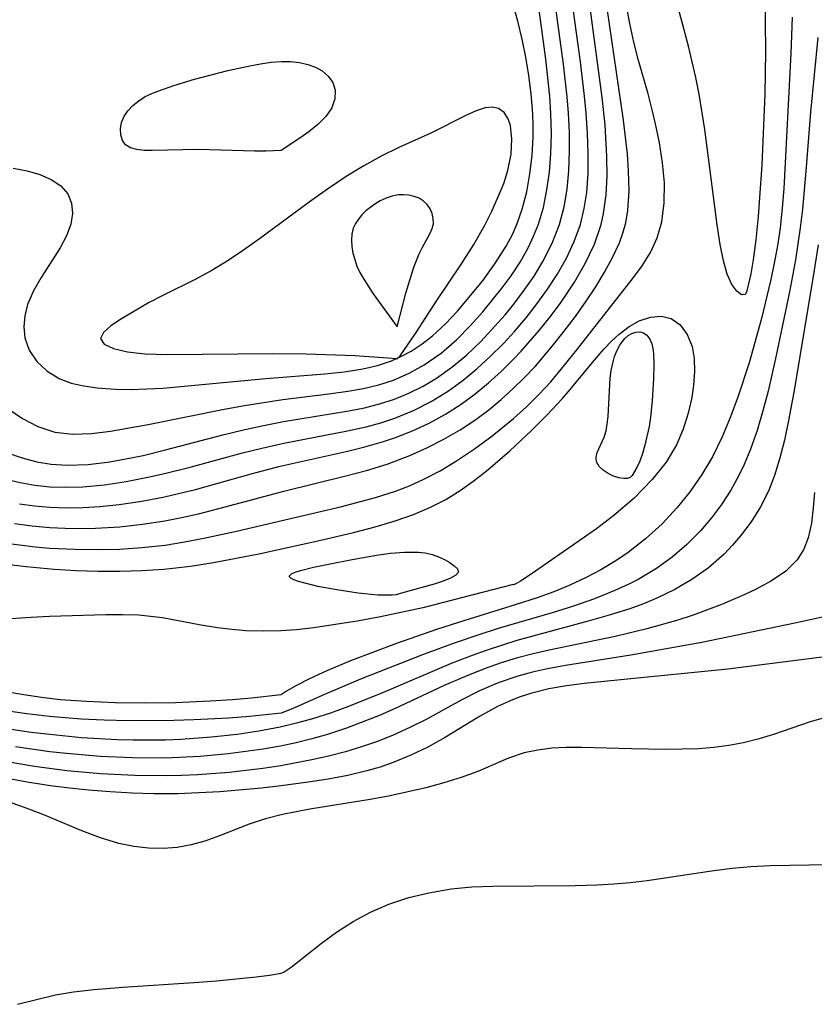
# Model space of a CAD drawing. Header units: inches. Extents: x 1073367 to 1082519, y 1569854 to 1574957.
# Tile 207 of 256: x 1076736 to 1076804, y 1573587 to 1573671. Entities that reach past the tile are written whole.
import ezdxf

# ---------------------------------------------------------------- set-up
doc = ezdxf.new("R2010")
doc.units = ezdxf.units.IN
doc.header["$MEASUREMENT"] = 0
doc.layers.add('CGG_CurvaNivelLidar_v1', color=7, linetype='Continuous', lineweight=30, true_color=0x008008)

msp = doc.modelspace()

# ---------------------------------------------------------------- linework, layer by layer
at = {"layer": 'CGG_CurvaNivelLidar_v1'}
for points in [[(1076734.2729, 1573631.9277, 67.5), (1076735.991, 1573631.5214, 67.5), (1076737.2742, 1573631.3078, 67.5), (1076738.5682, 1573631.174, 67.5), (1076739.9831, 1573631.1242, 67.5), (1076741.404, 1573631.1658, 67.5), (1076743.2699, 1573631.3408, 67.5), (1076745.1372, 1573631.622, 67.5), (1076747.0037, 1573631.9813, 67.5), (1076748.4479, 1573632.3023, 67.5), (1076750.64, 1573632.8581, 67.5), (1076755.1596, 1573634.0876, 67.5), (1076756.8279, 1573634.5031, 67.5), (1076758.7272, 1573634.9189, 67.5), (1076764.2074, 1573635.9738, 67.5), (1076765.8257, 1573636.3425, 67.5), (1076767.0791, 1573636.6787, 67.5), (1076768.3066, 1573637.0765, 67.5), (1076769.9007, 1573637.7329, 67.5), (1076771.435, 1573638.522, 67.5), (1076772.9052, 1573639.4328, 67.5), (1076774.1695, 1573640.3509, 67.5), (1076775.3814, 1573641.3472, 67.5), (1076776.5444, 1573642.4083, 67.5), (1076777.6585, 1573643.5249, 67.5), (1076778.6067, 1573644.5566, 67.5), (1076779.6093, 1573645.733, 67.5), (1076780.5619, 1573646.9447, 67.5), (1076781.4581, 1573648.1884, 67.5), (1076782.2878, 1573649.4634, 67.5), (1076783.0823, 1573650.8587, 67.5), (1076783.7614, 1573652.2946, 67.5), (1076784.2946, 1573653.7775, 67.5), (1076784.624, 1573655.1385, 67.5), (1076784.8321, 1573656.534, 67.5), (1076784.9498, 1573658.2005, 67.5), (1076784.9672, 1573659.8935, 67.5), (1076784.9128, 1573661.6248, 67.5), (1076784.7967, 1573663.3691, 67.5), (1076784.6556, 1573664.8368, 67.5), (1076784.292, 1573667.7822, 67.5), (1076783.3166, 1573674.8908, 67.5)], [(1076734.9106, 1573634.0917, 68), (1076736.1581, 1573633.651, 68), (1076737.4366, 1573633.3243, 68), (1076738.6744, 1573633.1258, 68), (1076740.0382, 1573633.0357, 68), (1076741.8686, 1573633.0934, 68), (1076743.7149, 1573633.3095, 68), (1076745.5697, 1573633.6455, 68), (1076746.5957, 1573633.871, 68), (1076748.5273, 1573634.3382, 68), (1076753.4802, 1573635.6409, 68), (1076755.2375, 1573636.0735, 68), (1076756.9664, 1573636.4497, 68), (1076758.7021, 1573636.7765, 68), (1076764.3261, 1573637.6983, 68), (1076765.6649, 1573637.9727, 68), (1076766.979, 1573638.3012, 68), (1076768.2601, 1573638.7074, 68), (1076769.5138, 1573639.2173, 68), (1076770.723, 1573639.8234, 68), (1076771.8849, 1573640.5191, 68), (1076773.2133, 1573641.465, 68), (1076774.4731, 1573642.5125, 68), (1076775.6665, 1573643.6444, 68), (1076776.3529, 1573644.3603, 68), (1076777.7999, 1573645.9928, 68), (1076778.5536, 1573646.911, 68), (1076779.4555, 1573648.1009, 68), (1076780.2956, 1573649.3272, 68), (1076781.0616, 1573650.5895, 68), (1076781.8589, 1573652.153, 68), (1076782.4894, 1573653.7778, 68), (1076782.8836, 1573655.2777, 68), (1076783.1429, 1573656.8209, 68), (1076783.2945, 1573658.3964, 68), (1076783.3604, 1573660.0973, 68), (1076783.3473, 1573661.718, 68), (1076783.2695, 1573663.349, 68), (1076783.1557, 1573664.7543, 68), (1076782.8365, 1573667.5729, 68), (1076781.834, 1573674.9217, 68)], [(1076734.9215, 1573637.8968, 68.5), (1076736.2005, 1573637.0409, 68.5), (1076737.5216, 1573636.3553, 68.5), (1076738.9833, 1573635.8721, 68.5), (1076740.5289, 1573635.688, 68.5), (1076742.1356, 1573635.7433, 68.5), (1076743.7944, 1573635.9549, 68.5), (1076747.0329, 1573636.5403, 68.5), (1076753.5711, 1573637.8524, 68.5), (1076755.3341, 1573638.1731, 68.5), (1076758.6465, 1573638.6844, 68.5), (1076762.596, 1573639.1692, 68.5), (1076764.2559, 1573639.4018, 68.5), (1076765.5961, 1573639.644, 68.5), (1076766.9057, 1573639.9552, 68.5), (1076768.1754, 1573640.3586, 68.5), (1076769.534, 1573640.9414, 68.5), (1076770.8249, 1573641.6586, 68.5), (1076772.2787, 1573642.6815, 68.5), (1076773.6314, 1573643.8519, 68.5), (1076774.7803, 1573645.0201, 68.5), (1076775.8759, 1573646.2526, 68.5), (1076777.5426, 1573648.2939, 68.5), (1076778.3188, 1573649.355, 68.5), (1076779.0878, 1573650.5319, 68.5), (1076779.7763, 1573651.7494, 68.5), (1076780.2578, 1573652.7531, 68.5), (1076780.6671, 1573653.786, 68.5), (1076781.0983, 1573655.241, 68.5), (1076781.4079, 1573656.741, 68.5), (1076781.6225, 1573658.2807, 68.5), (1076781.7503, 1573659.8454, 68.5), (1076781.7957, 1573661.5874, 68.5), (1076781.7523, 1573663.3433, 68.5), (1076781.6543, 1573664.8315, 68.5), (1076781.3175, 1573668.0007, 68.5), (1076780.3629, 1573675.0366, 68.5)], [(1076735.9295, 1573629.6977, 67), (1076737.2413, 1573629.5177, 67), (1076738.5588, 1573629.4004, 67), (1076739.9947, 1573629.3507, 67), (1076741.4337, 1573629.3746, 67), (1076742.8738, 1573629.4644, 67), (1076744.5449, 1573629.6417, 67), (1076746.498, 1573629.9283, 67), (1076748.4438, 1573630.2943, 67), (1076751.1013, 1573630.924, 67), (1076755.9037, 1573632.2707, 67), (1076758.4211, 1573632.9413, 67), (1076764.0918, 1573634.2128, 67), (1076765.7149, 1573634.6068, 67), (1076767.3129, 1573635.0571, 67), (1076768.3522, 1573635.4017, 67), (1076769.8178, 1573635.984, 67), (1076771.2428, 1573636.6591, 67), (1076772.6501, 1573637.4321, 67), (1076774.0063, 1573638.2932, 67), (1076775.2049, 1573639.1684, 67), (1076776.3564, 1573640.1107, 67), (1076777.4643, 1573641.1089, 67), (1076778.5297, 1573642.1549, 67), (1076779.1885, 1573642.8479, 67), (1076780.7352, 1573644.6251, 67), (1076781.7045, 1573645.8414, 67), (1076782.6263, 1573647.0858, 67), (1076783.7793, 1573648.8088, 67), (1076784.7082, 1573650.4152, 67), (1076785.4905, 1573652.0688, 67), (1076786.0781, 1573653.7794, 67), (1076786.2946, 1573654.7235, 67), (1076786.5142, 1573656.3223, 67), (1076786.5979, 1573657.9568, 67), (1076786.5821, 1573659.6177, 67), (1076786.4174, 1573662.3411, 67), (1076786.1772, 1573664.7081, 67), (1076784.8022, 1573674.8578, 67)], [(1076734.5946, 1573626.3329, 66), (1076737.3025, 1573625.9957, 66), (1076738.5615, 1573625.8848, 66), (1076740.7159, 1573625.7779, 66), (1076742.64, 1573625.7539, 66), (1076744.5634, 1573625.7974, 66), (1076746.483, 1573625.9195, 66), (1076748.4825, 1573626.1453, 66), (1076750.1563, 1573626.4088, 66), (1076751.8247, 1573626.7222, 66), (1076754.6333, 1573627.327, 66), (1076763.728, 1573629.4777, 66), (1076766.6174, 1573630.2439, 66), (1076768.3396, 1573630.7954, 66), (1076769.5567, 1573631.2549, 66), (1076770.7394, 1573631.7793, 66), (1076772.1895, 1573632.5518, 66), (1076773.5985, 1573633.4098, 66), (1076775.1511, 1573634.4343, 66), (1076776.6643, 1573635.5298, 66), (1076778.5246, 1573637.0567, 66), (1076779.6382, 1573638.0653, 66), (1076780.7104, 1573639.1148, 66), (1076781.7311, 1573640.2087, 66), (1076782.9309, 1573641.6391, 66), (1076784.0837, 1573643.1031, 66), (1076788.7728, 1573649.0929, 66), (1076789.5995, 1573650.2056, 66), (1076790.3204, 1573651.349, 66), (1076790.9013, 1573652.6273, 66), (1076791.2966, 1573653.9904, 66), (1076791.5223, 1573655.646, 66), (1076791.5341, 1573657.3632, 66), (1076791.3753, 1573659.0732, 66), (1076791.0964, 1573660.8092, 66), (1076790.8487, 1573662.0505, 66), (1076790.5656, 1573663.2965, 66), (1076790.1194, 1573665.0204, 66), (1076789.3029, 1573667.9065, 66), (1076788.9001, 1573669.4863, 66), (1076788.5413, 1573671.0844, 66), (1076788.0827, 1573673.5178, 66)], [(1076735.3947, 1573658.6068, 69), (1076736.5876, 1573658.39, 69), (1076737.6797, 1573658.0845, 69), (1076738.6818, 1573657.6535, 69), (1076739.5049, 1573657.0998, 69), (1076740.1023, 1573656.4131, 69), (1076740.4266, 1573655.6157, 69), (1076740.5095, 1573654.7242, 69), (1076740.3658, 1573653.7812, 69), (1076739.9926, 1573652.7791, 69), (1076739.4505, 1573651.7694, 69), (1076737.8002, 1573649.2044, 69), (1076737.1431, 1573648.0511, 69), (1076736.6347, 1573646.8714, 69), (1076736.3853, 1573645.9041, 69), (1076736.2996, 1573644.943, 69), (1076736.3942, 1573644.0131, 69), (1076736.7808, 1573642.9322, 69), (1076737.4285, 1573641.9643, 69), (1076738.3229, 1573641.1193, 69), (1076739.418, 1573640.4643, 69), (1076740.4021, 1573640.1044, 69), (1076741.476, 1573639.8581, 69), (1076742.6219, 1573639.6957, 69), (1076744.2219, 1573639.5763, 69), (1076745.5509, 1573639.5561, 69), (1076746.9144, 1573639.5921, 69), (1076748.3032, 1573639.6735, 69), (1076757.17, 1573640.4863, 69), (1076762.2539, 1573640.8965, 69), (1076763.916, 1573641.0732, 69), (1076765.5353, 1573641.3313, 69), (1076766.7967, 1573641.6291, 69), (1076768.0103, 1573642.0312, 69), (1076768.8755, 1573642.41, 69), (1076769.7056, 1573642.8561, 69), (1076770.6534, 1573643.475, 69), (1076771.5489, 1573644.175, 69), (1076772.6476, 1573645.1948, 69), (1076773.6841, 1573646.3006, 69), (1076774.6815, 1573647.461, 69), (1076775.8376, 1573648.8901, 69), (1076776.9273, 1573650.3681, 69), (1076777.9046, 1573651.9111, 69), (1076778.4603, 1573652.9712, 69), (1076778.8444, 1573653.8486, 69), (1076779.2732, 1573655.0824, 69), (1076779.6621, 1573656.5889, 69), (1076779.9415, 1573658.1346, 69), (1076780.1219, 1573659.7079, 69), (1076780.2068, 1573661.2994, 69), (1076780.2108, 1573662.3112, 69), (1076780.1774, 1573663.3251, 69), (1076780.0422, 1573665.037, 69), (1076779.8418, 1573666.6178, 69), (1076779.5811, 1573668.1892, 69), (1076779.2677, 1573669.7463, 69), (1076778.9055, 1573671.2835, 69), (1076778.357, 1573673.2584, 69)], [(1076800.2008, 1573673.6899, 65.5), (1076800.2437, 1573668.6959, 65.5), (1076800.1852, 1573664.9843, 65.5), (1076799.9221, 1573658.9065, 65.5), (1076799.6157, 1573654.4521, 65.5), (1076799.4123, 1573652.4538, 65.5), (1076799.1771, 1573650.7138, 65.5), (1076798.971, 1573649.5276, 65.5), (1076798.7607, 1573648.5462, 65.5), (1076798.5943, 1573647.9266, 65.5), (1076798.5, 1573647.7215, 65.5), (1076798.1853, 1573647.718, 65.5), (1076797.7755, 1573648.0099, 65.5), (1076797.3373, 1573648.5958, 65.5), (1076796.9462, 1573649.4802, 65.5), (1076796.6182, 1573650.6398, 65.5), (1076796.338, 1573652.0355, 65.5), (1076796.0653, 1573653.7384, 65.5), (1076795.0286, 1573661.9606, 65.5), (1076794.5285, 1573664.9973, 65.5), (1076794.2377, 1573666.4469, 65.5), (1076793.6175, 1573669.1388, 65.5), (1076792.3625, 1573673.7726, 65.5)], [(1076735.5209, 1573627.9883, 66.5), (1076737.0416, 1573627.7885, 66.5), (1076738.5663, 1573627.6506, 66.5), (1076740.5261, 1573627.5773, 66.5), (1076742.4889, 1573627.6032, 66.5), (1076744.5983, 1573627.7262, 66.5), (1076746.5341, 1573627.935, 66.5), (1076748.4616, 1573628.2336, 66.5), (1076749.9131, 1573628.5172, 66.5), (1076751.3587, 1573628.8417, 66.5), (1076752.7988, 1573629.1985, 66.5), (1076758.7262, 1573630.7878, 66.5), (1076764.0664, 1573632.0958, 66.5), (1076765.8632, 1573632.5752, 66.5), (1076767.6304, 1573633.1184, 66.5), (1076769.5727, 1573633.8516, 66.5), (1076771.056, 1573634.521, 66.5), (1076772.5049, 1573635.2634, 66.5), (1076773.9131, 1573636.0792, 66.5), (1076775.2714, 1573636.9736, 66.5), (1076776.3885, 1573637.8066, 66.5), (1076777.4648, 1573638.6934, 66.5), (1076778.503, 1573639.6249, 66.5), (1076779.4837, 1573640.5762, 66.5), (1076780.4215, 1573641.5668, 66.5), (1076781.889, 1573643.3015, 66.5), (1076782.8872, 1573644.5665, 66.5), (1076783.8534, 1573645.8487, 66.5), (1076784.7787, 1573647.1451, 66.5), (1076785.6091, 1573648.3897, 66.5), (1076786.3775, 1573649.645, 66.5), (1076787.0661, 1573650.9112, 66.5), (1076787.6524, 1573652.1897, 66.5), (1076787.9609, 1573653.0245, 66.5), (1076788.2063, 1573653.9158, 66.5), (1076788.39, 1573654.9748, 66.5), (1076788.4945, 1573656.6634, 66.5), (1076788.4457, 1573658.4023, 66.5), (1076788.3379, 1573659.83, 66.5), (1076788.0106, 1573662.7441, 66.5), (1076786.5912, 1573672.4095, 66.5)], [(1076802.5377, 1573671.6267, 66), (1076802.4222, 1573668.4946, 66), (1076801.8322, 1573656.8796, 66), (1076801.6913, 1573655.1812, 66), (1076801.5, 1573653.4891, 66), (1076801.2962, 1573652.1025, 66), (1076801.0526, 1573650.7219, 66), (1076800.7046, 1573649.0318, 66), (1076799.8927, 1573645.6739, 66), (1076798.8333, 1573641.8511, 66), (1076797.9022, 1573638.9828, 66), (1076797.2352, 1573637.2001, 66), (1076796.5013, 1573635.4582, 66), (1076795.672, 1573633.757, 66), (1076794.7694, 1573632.2168, 66), (1076793.7574, 1573630.7518, 66), (1076792.6443, 1573629.3673, 66), (1076791.3289, 1573627.9682, 66), (1076789.9138, 1573626.6772, 66), (1076788.4083, 1573625.5043, 66), (1076787.3545, 1573624.7908, 66), (1076786.0531, 1573623.9967, 66), (1076784.742, 1573623.3062, 66), (1076783.3835, 1573622.6848, 66), (1076781.9875, 1573622.1209, 66), (1076780.5618, 1573621.6059, 66), (1076778.7622, 1573621.0195, 66), (1076773.7674, 1573619.4807, 66), (1076771.8987, 1573618.8728, 66), (1076768.4381, 1573617.6615, 66), (1076764.4592, 1573616.1618, 66), (1076762.4255, 1573615.313, 66), (1076760.9475, 1573614.6231, 66), (1076759.7717, 1573614.019, 66), (1076758.9497, 1573613.5542, 66), (1076758.5358, 1573613.2776, 66), (1076758.5, 1573613.2226, 66), (1076755.9436, 1573612.9471, 66), (1076754.2997, 1573612.8067, 66), (1076752.385, 1573612.6762, 66), (1076749.3924, 1573612.5493, 66), (1076746.794, 1573612.5144, 66), (1076744.1943, 1573612.5465, 66), (1076741.7099, 1573612.6475, 66), (1076739.4576, 1573612.8184, 66), (1076737.8427, 1573613.0096, 66), (1076736.3026, 1573613.2347, 66), (1076734.7711, 1573613.4966, 66)], [(1076804.7618, 1573669.8882, 66.5), (1076804.1315, 1573663.4387, 66.5), (1076803.729, 1573658.3534, 66.5), (1076803.4347, 1573655.1008, 66.5), (1076803.2459, 1573653.4793, 66.5), (1076802.8281, 1573650.7097, 66.5), (1076802.3183, 1573647.973, 66.5), (1076801.1165, 1573642.2149, 66.5), (1076800.4731, 1573639.3996, 66.5), (1076800.0284, 1573637.6986, 66.5), (1076799.53, 1573636.0255, 66.5), (1076798.9601, 1573634.3916, 66.5), (1076798.4151, 1573633.0777, 66.5), (1076797.957, 1573632.1368, 66.5), (1076797.2434, 1573630.8671, 66.5), (1076796.451, 1573629.647, 66.5), (1076795.5841, 1573628.4806, 66.5), (1076794.6433, 1573627.3752, 66.5), (1076793.4678, 1573626.1895, 66.5), (1076792.2008, 1573625.1008, 66.5), (1076790.8469, 1573624.1182, 66.5), (1076789.2624, 1573623.1751, 66.5), (1076788.4683, 1573622.7715, 66.5), (1076787.2659, 1573622.2251, 66.5), (1076785.5048, 1573621.5205, 66.5), (1076783.7014, 1573620.8834, 66.5), (1076781.8674, 1573620.3012, 66.5), (1076777.1969, 1573618.9391, 66.5), (1076775.4503, 1573618.3891, 66.5), (1076773.5064, 1573617.7266, 66.5), (1076770.8078, 1573616.737, 66.5), (1076765.3339, 1573614.5851, 66.5), (1076762.2164, 1573613.2582, 66.5), (1076759.4525, 1573612.0374, 66.5), (1076758.5, 1573611.6567, 66.5), (1076755.7678, 1573611.3749, 66.5), (1076753.9965, 1573611.2356, 66.5), (1076750.961, 1573611.0677, 66.5), (1076749.2321, 1573611.0147, 66.5), (1076745.3285, 1573611.0001, 66.5), (1076743.247, 1573611.0507, 66.5), (1076741.268, 1573611.1421, 66.5), (1076738.5183, 1573611.3666, 66.5), (1076736.5679, 1573611.6024, 66.5), (1076733.1324, 1573612.087, 66.5)], [(1076804.7822, 1573652.0158, 67), (1076804.3325, 1573649.1171, 67), (1076802.6879, 1573639.3112, 67), (1076802.2346, 1573636.887, 67), (1076801.8718, 1573635.194, 67), (1076801.4519, 1573633.5357, 67), (1076801.0198, 1573632.1419, 67), (1076800.495, 1573630.7975, 67), (1076799.8108, 1573629.4365, 67), (1076799.0069, 1573628.145, 67), (1076798.0981, 1573626.9242, 67), (1076797.4091, 1573626.1201, 67), (1076796.673, 1573625.3576, 67), (1076795.2908, 1573624.1535, 67), (1076793.9067, 1573623.1771, 67), (1076792.4317, 1573622.3156, 67), (1076790.8815, 1573621.5632, 67), (1076789.7267, 1573621.0879, 67), (1076788.5453, 1573620.6592, 67), (1076786.7631, 1573620.0906, 67), (1076784.9529, 1573619.5706, 67), (1076778.8118, 1573617.9095, 67), (1076776.2412, 1573617.0914, 67), (1076774.9721, 1573616.6357, 67), (1076773.1563, 1573615.9226, 67), (1076767.3784, 1573613.4624, 67), (1076764.3111, 1573612.2283, 67), (1076762.7604, 1573611.6679, 67), (1076761.1932, 1573611.1651, 67), (1076759.8061, 1573610.7844, 67), (1076758.405, 1573610.4576, 67), (1076756.5626, 1573610.1065, 67), (1076754.7051, 1573609.8271, 67), (1076752.4987, 1573609.5764, 67), (1076749.8448, 1573609.3828, 67), (1076748.5142, 1573609.3315, 67), (1076745.7361, 1573609.3255, 67), (1076744.3462, 1573609.366, 67), (1076741.2805, 1573609.5432, 67), (1076738.5559, 1573609.8032, 67), (1076736.9521, 1573610.0039, 67), (1076731.2114, 1573610.8559, 67)], [(1076733.3338, 1573624.667, 65.5), (1076736.5199, 1573624.2806, 65.5), (1076738.9258, 1573624.0632, 65.5), (1076740.8172, 1573623.9522, 65.5), (1076742.71, 1573623.8925, 65.5), (1076744.6024, 1573623.8862, 65.5), (1076746.4925, 1573623.9404, 65.5), (1076748.3781, 1573624.0673, 65.5), (1076750.6792, 1573624.3343, 65.5), (1076752.6481, 1573624.6412, 65.5), (1076756.5702, 1573625.3972, 65.5), (1076761.9263, 1573626.5725, 65.5), (1076764.7275, 1573627.2341, 65.5), (1076766.5912, 1573627.7207, 65.5), (1076768.4221, 1573628.2652, 65.5), (1076769.8939, 1573628.7775, 65.5), (1076771.3223, 1573629.3689, 65.5), (1076772.694, 1573630.0633, 65.5), (1076773.9394, 1573630.8381, 65.5), (1076775.1357, 1573631.7035, 65.5), (1076776.2978, 1573632.6338, 65.5), (1076778.1966, 1573634.274, 65.5), (1076780.079, 1573636.0204, 65.5), (1076781.433, 1573637.3677, 65.5), (1076782.7217, 1573638.7488, 65.5), (1076783.2598, 1573639.3652, 65.5), (1076785.3184, 1573641.8758, 65.5), (1076786.3302, 1573643.0433, 65.5), (1076786.9819, 1573643.7149, 65.5), (1076787.6453, 1573644.3213, 65.5), (1076788.5002, 1573644.9748, 65.5), (1076789.368, 1573645.4678, 65.5), (1076790.331, 1573645.7864, 65.5), (1076791.2607, 1573645.8547, 65.5), (1076792.1088, 1573645.6558, 65.5), (1076792.895, 1573645.1131, 65.5), (1076793.506, 1573644.2875, 65.5), (1076793.9199, 1573643.2421, 65.5), (1076794.0995, 1573642.2204, 65.5), (1076794.1369, 1573641.1066, 65.5), (1076794.0511, 1573639.9268, 65.5), (1076793.8846, 1573638.8488, 65.5), (1076793.5753, 1573637.4945, 65.5), (1076793.1492, 1573636.1354, 65.5), (1076792.5759, 1573634.783, 65.5), (1076791.6698, 1573633.2936, 65.5), (1076790.4709, 1573631.7791, 65.5), (1076788.911, 1573630.1786, 65.5), (1076787.1686, 1573628.6761, 65.5), (1076785.68, 1573627.549, 65.5), (1076780.0572, 1573623.6308, 65.5), (1076779.1223, 1573623.0318, 65.5), (1076778.7291, 1573622.8144, 65.5), (1076778.5209, 1573622.7281, 65.5), (1076778.5, 1573622.7441, 65.5), (1076770.72, 1573620.7389, 65.5), (1076767.0694, 1573619.9504, 65.5), (1076765.2272, 1573619.6144, 65.5), (1076761.297, 1573619.0171, 65.5), (1076759.8174, 1573618.8399, 65.5), (1076758.4772, 1573618.7405, 65.5), (1076756.9654, 1573618.7122, 65.5), (1076755.4618, 1573618.7633, 65.5), (1076753.9736, 1573618.8816, 65.5), (1076752.9999, 1573618.9961, 65.5), (1076751.4225, 1573619.262, 65.5), (1076748.2634, 1573619.8568, 65.5), (1076747.2459, 1573619.9937, 65.5), (1076746.2194, 1573620.0864, 65.5), (1076744.8078, 1573620.139, 65.5), (1076743.3837, 1573620.1322, 65.5), (1076738.525, 1573619.9909, 65.5), (1076736.9127, 1573619.9102, 65.5), (1076732.9666, 1573619.6393, 65.5)], [(1076804.4676, 1573630.6736, 67.5), (1076804.3663, 1573629.3632, 67.5), (1076804.2125, 1573628.0201, 67.5), (1076803.9365, 1573626.7691, 67.5), (1076803.5376, 1573625.7764, 67.5), (1076802.9709, 1573624.8826, 67.5), (1076801.9835, 1573623.8905, 67.5), (1076800.7694, 1573623.049, 67.5), (1076799.3901, 1573622.3085, 67.5), (1076798.4642, 1573621.8772, 67.5), (1076796.5327, 1573621.0612, 67.5), (1076794.0028, 1573620.1092, 67.5), (1076792.6955, 1573619.6741, 67.5), (1076790.0268, 1573618.9166, 67.5), (1076787.2891, 1573618.2718, 67.5), (1076781.6021, 1573617.0968, 67.5), (1076780.2214, 1573616.7738, 67.5), (1076778.8539, 1573616.4119, 67.5), (1076777.4512, 1573615.9846, 67.5), (1076776.0689, 1573615.5035, 67.5), (1076774.2964, 1573614.7985, 67.5), (1076772.5543, 1573614.0288, 67.5), (1076768.2783, 1573612.0192, 67.5), (1076767.0162, 1573611.4795, 67.5), (1076764.1256, 1573610.3692, 67.5), (1076762.4897, 1573609.8289, 67.5), (1076761.1486, 1573609.4463, 67.5), (1076759.7931, 1573609.1113, 67.5), (1076758.4255, 1573608.821, 67.5), (1076756.9318, 1573608.5545, 67.5), (1076753.9179, 1573608.1482, 67.5), (1076751.5112, 1573607.9309, 67.5), (1076748.5196, 1573607.7905, 67.5), (1076745.681, 1573607.8013, 67.5), (1076742.8865, 1573607.9281, 67.5), (1076740.0032, 1573608.1669, 67.5), (1076738.5654, 1573608.3296, 67.5), (1076735.6, 1573608.7531, 67.5)], [(1076805.4187, 1573619.9947, 68), (1076802.7792, 1573619.4136, 68), (1076794.7597, 1573617.744, 68), (1076788.6507, 1573616.6598, 68), (1076783.0018, 1573615.7757, 68), (1076781.4555, 1573615.4861, 68), (1076780.1724, 1573615.1934, 68), (1076778.9097, 1573614.8454, 68), (1076777.2021, 1573614.2594, 68), (1076775.5801, 1573613.5708, 68), (1076774.0068, 1573612.7888, 68), (1076770.9947, 1573611.1235, 68), (1076769.5908, 1573610.4109, 68), (1076768.15, 1573609.7588, 68), (1076766.8014, 1573609.222, 68), (1076765.4267, 1573608.7423, 68), (1076764.029, 1573608.3197, 68), (1076762.6765, 1573607.9685, 68), (1076761.284, 1573607.6503, 68), (1076758.4633, 1573607.1183, 68), (1076756.911, 1573606.8869, 68), (1076754.0056, 1573606.5537, 68), (1076751.3061, 1573606.3481, 68), (1076749.9174, 1573606.2823, 68), (1076748.5274, 1573606.2473, 68), (1076745.8939, 1573606.2713, 68), (1076742.9241, 1573606.4214, 68), (1076740.0085, 1573606.6843, 68), (1076737.2238, 1573607.054, 68), (1076729.9673, 1573608.2811, 68)], [(1076811.6769, 1573617.3055, 68.5), (1076796.9859, 1573615.4458, 68.5), (1076784.6248, 1573614.2196, 68.5), (1076783.0847, 1573614.0106, 68.5), (1076781.5733, 1573613.7408, 68.5), (1076780.0989, 1573613.3835, 68.5), (1076779.1002, 1573613.0683, 68.5), (1076778.4241, 1573612.814, 68.5), (1076777.1361, 1573612.2302, 68.5), (1076775.6018, 1573611.376, 68.5), (1076772.58, 1573609.5212, 68.5), (1076771.1494, 1573608.7372, 68.5), (1076769.6699, 1573608.0268, 68.5), (1076768.1449, 1573607.401, 68.5), (1076767.0278, 1573607.0131, 68.5), (1076765.8904, 1573606.6769, 68.5), (1076764.2294, 1573606.2823, 68.5), (1076762.5398, 1573605.9649, 68.5), (1076760.8297, 1573605.6965, 68.5), (1076758.4944, 1573605.3803, 68.5), (1076756.7869, 1573605.1871, 68.5), (1076753.2006, 1573604.8813, 68.5), (1076751.401, 1573604.7795, 68.5), (1076749.5992, 1573604.7181, 68.5), (1076747.5264, 1573604.709, 68.5), (1076745.6415, 1573604.7604, 68.5), (1076743.7588, 1573604.8623, 68.5), (1076741.88, 1573605.0121, 68.5), (1076740.0069, 1573605.2112, 68.5), (1076738.5973, 1573605.3975, 68.5), (1076736.5968, 1573605.7188, 68.5), (1076731.9144, 1573606.5796, 68.5)], [(1076805.6908, 1573611.3638, 69), (1076804.0078, 1573610.8753, 69), (1076801.0115, 1573609.8553, 69), (1076799.6985, 1573609.4454, 69), (1076798.3618, 1573609.1, 69), (1076797.086, 1573608.8591, 69), (1076795.7914, 1573608.6929, 69), (1076794.4838, 1573608.5909, 69), (1076791.6402, 1573608.523, 69), (1076788.7048, 1573608.5698, 69), (1076784.411, 1573608.7034, 69), (1076783.0663, 1573608.6937, 69), (1076781.8213, 1573608.626, 69), (1076780.6137, 1573608.4789, 69), (1076779.4518, 1573608.2285, 69), (1076778.1055, 1573607.7708, 69), (1076775.4414, 1573606.638, 69), (1076774.0109, 1573606.112, 69), (1076772.5174, 1573605.6448, 69), (1076770.9767, 1573605.2256, 69), (1076767.8903, 1573604.5203, 69), (1076766.1627, 1573604.2078, 69), (1076760.9615, 1573603.3857, 69), (1076758.6121, 1573602.9153, 69), (1076757.1538, 1573602.5406, 69), (1076755.7463, 1573602.0936, 69), (1076753.1824, 1573601.0868, 69), (1076751.9045, 1573600.6262, 69), (1076750.7369, 1573600.306, 69), (1076749.5433, 1573600.0884, 69), (1076748.331, 1573599.9857, 69), (1076747.0587, 1573600.0122, 69), (1076745.7814, 1573600.1647, 69), (1076744.5071, 1573600.4321, 69), (1076742.9108, 1573600.9143, 69), (1076741.3241, 1573601.509, 69), (1076738.033, 1573602.882, 69), (1076736.2887, 1573603.5653, 69), (1076734.5009, 1573604.187, 69)], [(1076735.7599, 1573586.5669, 69), (1076739.0467, 1573587.37, 69), (1076740.5936, 1573587.6387, 69), (1076742.3708, 1573587.8476, 69), (1076744.8533, 1573588.0504, 69), (1076750.9533, 1573588.4406, 69), (1076752.9144, 1573588.5962, 69), (1076756.3434, 1573588.9374, 69), (1076757.4958, 1573589.0796, 69), (1076758.5, 1573589.2468, 69), (1076758.7514, 1573589.3528, 69), (1076759.3447, 1573589.773, 69), (1076761.9586, 1573591.8271, 69), (1076763.2522, 1573592.7759, 69), (1076764.6951, 1573593.7125, 69), (1076766.188, 1573594.5188, 69), (1076767.773, 1573595.2018, 69), (1076769.4919, 1573595.7591, 69), (1076771.2192, 1573596.1745, 69), (1076773.1433, 1573596.5118, 69), (1076774.9285, 1573596.6896, 69), (1076776.755, 1573596.7488, 69), (1076783.8288, 1573596.8052, 69), (1076785.7456, 1573596.861, 69), (1076787.1624, 1573596.9444, 69), (1076788.5767, 1573597.0695, 69), (1076790.0328, 1573597.2421, 69), (1076795.804, 1573598.098, 69), (1076797.3859, 1573598.3014, 69), (1076798.9702, 1573598.4485, 69), (1076800.6496, 1573598.5257, 69), (1076805.7024, 1573598.6113, 69)]]:
    msp.add_polyline3d(points, dxfattribs=at)
for points in [[(1076758.5, 1573660.1345, 69), (1076757.173, 1573660.0864, 69), (1076756.2352, 1573660.0868, 69), (1076751.3522, 1573660.2221, 69), (1076747.3839, 1573660.1314, 69), (1076746.6767, 1573660.1479, 69), (1076746.0401, 1573660.2202, 69), (1076745.4963, 1573660.3732, 69), (1076745.074, 1573660.6357, 69), (1076744.804, 1573661.0154, 69), (1076744.664, 1573661.4881, 69), (1076744.6441, 1573662.0165, 69), (1076744.7428, 1573662.5682, 69), (1076744.9675, 1573663.1129, 69), (1076745.293, 1573663.5876, 69), (1076745.7154, 1573664.0277, 69), (1076746.217, 1573664.4283, 69), (1076746.7849, 1573664.7828, 69), (1076747.5488, 1573665.1473, 69), (1076749.2347, 1573665.7541, 69), (1076751.0322, 1573666.29, 69), (1076753.8989, 1573667.0247, 69), (1076755.7876, 1573667.4464, 69), (1076756.7107, 1573667.6191, 69), (1076757.6236, 1573667.7483, 69), (1076758.5219, 1573667.8128, 69), (1076759.3057, 1573667.7981, 69), (1076760.0628, 1573667.7138, 69), (1076760.7809, 1573667.5591, 69), (1076761.4432, 1573667.3277, 69), (1076762.028, 1573667.0079, 69), (1076762.546, 1573666.5548, 69), (1076762.9406, 1573666.0091, 69), (1076763.1477, 1573665.3416, 69), (1076763.1277, 1573664.5916, 69), (1076762.857, 1573663.8197, 69), (1076762.3413, 1573663.0809, 69), (1076761.6521, 1573662.3892, 69), (1076760.877, 1573661.7573, 69), (1076760.0998, 1573661.1989, 69)], [(1076768.5, 1573642.1798, 69.5), (1076768.7457, 1573642.4475, 69.5), (1076770.0684, 1573644.3714, 69.5), (1076771.8651, 1573647.1295, 69.5), (1076774.028, 1573650.3692, 69.5), (1076775.0965, 1573652.0421, 69.5), (1076776.0546, 1573653.7027, 69.5), (1076776.6626, 1573654.9209, 69.5), (1076777.1818, 1573656.0842, 69.5), (1076777.6795, 1573657.3124, 69.5), (1076778.0373, 1573658.4075, 69.5), (1076778.3155, 1573659.8183, 69.5), (1076778.3925, 1573661.1407, 69.5), (1076778.2567, 1573662.299, 69.5), (1076778.0706, 1573662.8606, 69.5), (1076777.7165, 1573663.421, 69.5), (1076777.2277, 1573663.7707, 69.5), (1076776.6926, 1573663.8753, 69.5), (1076776.0761, 1573663.8118, 69.5), (1076775.3033, 1573663.5712, 69.5), (1076774.4639, 1573663.1997, 69.5), (1076771.3912, 1573661.639, 69.5), (1076768.6396, 1573660.4062, 69.5), (1076767.1276, 1573659.6546, 69.5), (1076765.6071, 1573658.8125, 69.5), (1076764.0931, 1573657.8892, 69.5), (1076762.4898, 1573656.819, 69.5), (1076760.9035, 1573655.6926, 69.5), (1076756.6133, 1573652.5399, 69.5), (1076755.2383, 1573651.5545, 69.5), (1076753.8526, 1573650.619, 69.5), (1076752.4477, 1573649.7618, 69.5), (1076751.0854, 1573649.0331, 69.5), (1076748.4024, 1573647.7123, 69.5), (1076747.0717, 1573647.0125, 69.5), (1076744.723, 1573645.6477, 69.5), (1076743.8056, 1573645.0206, 69.5), (1076743.1714, 1573644.4472, 69.5), (1076742.9279, 1573643.9412, 69.5), (1076743.2326, 1573643.4632, 69.5), (1076744.0511, 1573643.0853, 69.5), (1076745.2506, 1573642.8046, 69.5), (1076746.7302, 1573642.628, 69.5), (1076748.6851, 1573642.5591, 69.5), (1076757.7369, 1573642.6416, 69.5), (1076760.6507, 1573642.6177, 69.5), (1076764.8372, 1573642.4689, 69.5), (1076767.7042, 1573642.2861, 69.5), (1076768.3975, 1573642.2172, 69.5)], [(1076768.5, 1573644.9563, 70), (1076769.2521, 1573647.8473, 70), (1076769.9424, 1573650.0846, 70), (1076770.4014, 1573651.2473, 70), (1076770.6479, 1573651.7515, 70), (1076771.3508, 1573653.0184, 70), (1076771.5205, 1573653.4249, 70), (1076771.6154, 1573653.8328, 70), (1076771.6109, 1573654.2707, 70), (1076771.51, 1573654.7018, 70), (1076771.3279, 1573655.1118, 70), (1076771.073, 1573655.4843, 70), (1076770.7466, 1573655.7993, 70), (1076770.3781, 1573656.0254, 70), (1076769.9623, 1573656.1886, 70), (1076769.5141, 1573656.2926, 70), (1076769.0461, 1573656.3366, 70), (1076768.5688, 1573656.3151, 70), (1076768.0512, 1573656.2121, 70), (1076767.5401, 1573656.0392, 70), (1076767.0419, 1573655.8097, 70), (1076766.564, 1573655.5314, 70), (1076765.7922, 1573654.9358, 70), (1076765.4512, 1573654.5987, 70), (1076765.1494, 1573654.2388, 70), (1076764.8976, 1573653.8566, 70), (1076764.7104, 1573653.4503, 70), (1076764.5885, 1573652.9423, 70), (1076764.5555, 1573652.4082, 70), (1076764.5924, 1573651.8575, 70), (1076764.6869, 1573651.2982, 70), (1076764.8325, 1573650.7374, 70), (1076765.028, 1573650.1821, 70), (1076765.2781, 1573649.6436, 70), (1076765.6095, 1573649.0509, 70), (1076766.4227, 1573647.7923, 70)], [(1076788.5, 1573631.9213, 65), (1076788.3622, 1573631.8799, 65), (1076788.0465, 1573631.8785, 65), (1076787.6124, 1573631.9411, 65), (1076787.1484, 1573632.0806, 65), (1076786.6791, 1573632.2988, 65), (1076786.2492, 1573632.5848, 65), (1076785.9036, 1573632.924, 65), (1076785.6883, 1573633.3002, 65), (1076785.6366, 1573633.7093, 65), (1076785.73, 1573634.1286, 65), (1076786.3497, 1573635.433, 65), (1076786.5072, 1573635.9886, 65), (1076786.611, 1573636.5872, 65), (1076786.6777, 1573637.216, 65), (1076786.8664, 1573640.5303, 65), (1076786.9477, 1573641.183, 65), (1076787.0719, 1573641.8154, 65), (1076787.2416, 1573642.3887, 65), (1076787.4607, 1573642.9247, 65), (1076787.7274, 1573643.4108, 65), (1076788.1293, 1573643.9286, 65), (1076788.4133, 1573644.1878, 65), (1076788.7148, 1573644.3803, 65), (1076789.0609, 1573644.5015, 65), (1076789.4034, 1573644.5232, 65), (1076789.7216, 1573644.4398, 65), (1076790.0222, 1573644.221, 65), (1076790.2635, 1573643.8926, 65), (1076790.4388, 1573643.4797, 65), (1076790.5304, 1573643.0842, 65), (1076790.5816, 1573642.6531, 65), (1076790.607, 1573641.7141, 65), (1076790.5765, 1573640.4911, 65), (1076790.4759, 1573638.5793, 65), (1076790.3382, 1573637.1686, 65), (1076790.2142, 1573636.3701, 65), (1076789.8567, 1573634.748, 65), (1076789.6406, 1573634.0325, 65), (1076789.4024, 1573633.3847, 65), (1076789.1523, 1573632.8302, 65), (1076788.7421, 1573632.1491, 65), (1076788.5821, 1573631.9621, 65)], [(1076768.5, 1573621.8734, 65), (1076768.4075, 1573621.8397, 65), (1076768.0707, 1573621.8128, 65), (1076766.8366, 1573621.8352, 65), (1076765.1267, 1573622.0025, 65), (1076763.2881, 1573622.2729, 65), (1076761.6643, 1573622.5797, 65), (1076759.9943, 1573623.0148, 65), (1076759.5978, 1573623.1585, 65), (1076759.3239, 1573623.301, 65), (1076759.2261, 1573623.4029, 65), (1076759.2174, 1573623.4879, 65), (1076759.3802, 1573623.6487, 65), (1076759.7073, 1573623.7974, 65), (1076760.1538, 1573623.9427, 65), (1076761.2747, 1573624.2267, 65), (1076762.5629, 1573624.5051, 65), (1076764.6212, 1573624.9101, 65), (1076766.7215, 1573625.2738, 65), (1076767.9228, 1573625.436, 65), (1076769.1317, 1573625.5398, 65), (1076770.3266, 1573625.5354, 65), (1076770.8988, 1573625.4668, 65), (1076771.4987, 1573625.3247, 65), (1076772.0627, 1573625.1266, 65), (1076772.5818, 1573624.8895, 65), (1076773.0413, 1573624.6281, 65), (1076773.4188, 1573624.3554, 65), (1076773.6817, 1573624.0838, 65), (1076773.7681, 1573623.8201, 65), (1076773.5631, 1573623.5499, 65), (1076773.1017, 1573623.2827, 65), (1076772.4557, 1573623.0233, 65), (1076771.6965, 1573622.776, 65), (1076768.877, 1573622.008, 65)]]:
    msp.add_polyline3d(points, close=True, dxfattribs=at)

doc.saveas('drawing.dxf')
